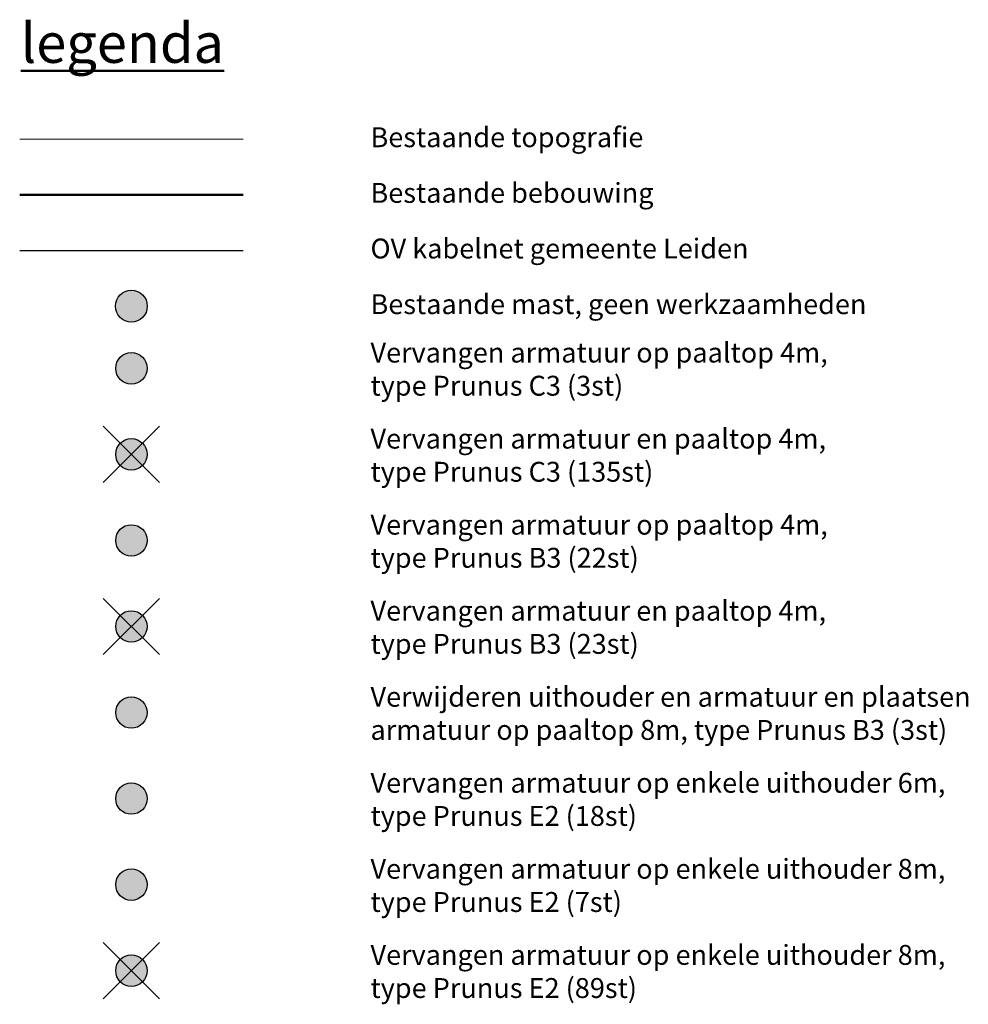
# Model space of a CAD drawing. Header units: metres. Extents: x 94279 to 96109, y 461866 to 463040.
# Tile 172 of 175: x 96050 to 96109, y 462525 to 462587. Entities that reach past the tile are written whole.
import ezdxf

# ---------------------------------------------------------------- set-up
doc = ezdxf.new("R2010")
doc.units = ezdxf.units.M
doc.layers.get('0').update_dxf_attribs({"linetype": 'CONTINUOUS'})
for name, color, linetype, lineweight in [('B-WE-KL-ET_LS_OV_KABEL_EIGENNET_323-G', 10, 'CONTINUOUS', 30), ('B-WE-OV-LICHTMAST', 252, 'CONTINUOUS', 25), ('B_BEBOUWINGSGRENS_0', 132, 'CONTINUOUS', 50), ('Q_GELEIDEWERK_LIJN_0', 251, 'CONTINUOUS', 13), ('X-XX-AL-LEGENDA-T25', 7, 'CONTINUOUS', 25), ('X-XX-AL-TEKENBLAD_VERKLARING-T50', 130, 'CONTINUOUS', 50)]:
    doc.layers.add(name, color=color, linetype=linetype, lineweight=lineweight)
for name, color, linetype in [('N-WE-ARMATUUR-PRUNUS-E-OPSCHUIF-6M-G', 20, 'CONTINUOUS'), ('N-WE-ARMATUUR-PRUNUS_B_PAALTOP_4M-G', 82, 'CONTINUOUS'), ('N-WE-ARMATUUR-PRUNUS_C_OPZET_4M-G', 200, 'CONTINUOUS'), ('N-WE-ARMATUUR-PRUNUS_C_OPZET_8M-G', 170, 'CONTINUOUS'), ('N-WE-ARMATUUR-PRUNUS_E_OPSCHUIF_8M-G', 40, 'CONTINUOUS'), ('N-WE-LICHTMAST_VERVANGEN-G', 7, 'CONTINUOUS')]:
    doc.layers.add(name, color=color, linetype=linetype)
doc.styles.add('NLCS-ISO-M1-T50', font='NLCS-ISO.ttf', dxfattribs={"height": 5})
doc.styles.add('NLCS-ISO-M500-T25', font='NLCS-ISO.ttf', dxfattribs={"height": 1.25})

# ---------------------------------------------------------------- blocks, each defined once
blk = doc.blocks.new('SIE-WEG_PARKEERMAATREGEL_BETONBOL')
h = blk.add_hatch(color=256)
edge = h.paths.add_edge_path()
edge.add_arc((0, 0), 0.225, 76.4189, 436.4189)
blk.add_circle((0, 0), 0.225)
blk = doc.blocks.new('LM')
at = {"linetype": 'ByBlock'}
h = blk.add_hatch(color=256, dxfattribs=at)
h.dxf.hatch_style = 1
edge = h.paths.add_edge_path()
edge.add_arc((0, 0), 1, 0, 360)
blk.add_circle((0, 0), 1, dxfattribs=at)

msp = doc.modelspace()

# ---------------------------------------------------------------- linework, layer by layer
at = {"layer": 'B-WE-KL-ET_LS_OV_KABEL_EIGENNET_323-G', "linetype": 'Continuous'}
msp.add_lwpolyline([(96049.704, 462572.624), (96063.765, 462572.624)], dxfattribs=at)
at = {"layer": 'B_BEBOUWINGSGRENS_0', "flags": 128}
msp.add_lwpolyline([(96063.765, 462576.124), (96049.704, 462576.124)], dxfattribs=at)
at = {"layer": 'N-WE-LICHTMAST_VERVANGEN-G', "flags": 128}
for points in [[(96054.967, 462558.033), (96058.502, 462561.568)], [(96058.502, 462558.033), (96054.967, 462561.568)], [(96054.967, 462547.209), (96058.502, 462550.745)], [(96058.502, 462547.209), (96054.967, 462550.745)], [(96054.967, 462525.562), (96058.502, 462529.098)], [(96058.502, 462525.562), (96054.967, 462529.098)]]:
    msp.add_lwpolyline(points, dxfattribs=at)
at = {"layer": 'Q_GELEIDEWERK_LIJN_0', "flags": 128}
msp.add_lwpolyline([(96063.765, 462579.624), (96049.704, 462579.624)], dxfattribs=at)

# ---------------------------------------------------------------- block references
at = {"layer": 'B-WE-OV-LICHTMAST', "rotation": 54.35497650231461}
msp.add_blockref('LM', (96056.735, 462569.124), dxfattribs=at)
at = {"layer": 'N-WE-ARMATUUR-PRUNUS-E-OPSCHUIF-6M-G', "xscale": 4.4, "yscale": 4.4, "zscale": 4.4}
msp.add_blockref('SIE-WEG_PARKEERMAATREGEL_BETONBOL', (96056.735, 462538.153), dxfattribs=at)
at = {"layer": 'N-WE-ARMATUUR-PRUNUS_B_PAALTOP_4M-G', "xscale": 4.4, "yscale": 4.4, "zscale": 4.4}
for p in [(96056.735, 462554.389), (96056.735, 462548.977)]:
    msp.add_blockref('SIE-WEG_PARKEERMAATREGEL_BETONBOL', p, dxfattribs=at)
at = {"layer": 'N-WE-ARMATUUR-PRUNUS_C_OPZET_4M-G', "xscale": 4.4, "yscale": 4.4, "zscale": 4.4}
for p in [(96056.735, 462565.212), (96056.735, 462559.801)]:
    msp.add_blockref('SIE-WEG_PARKEERMAATREGEL_BETONBOL', p, dxfattribs=at)
at = {"layer": 'N-WE-ARMATUUR-PRUNUS_C_OPZET_8M-G', "xscale": 4.4, "yscale": 4.4, "zscale": 4.4}
msp.add_blockref('SIE-WEG_PARKEERMAATREGEL_BETONBOL', (96056.735, 462543.565), dxfattribs=at)
at = {"layer": 'N-WE-ARMATUUR-PRUNUS_E_OPSCHUIF_8M-G', "xscale": 4.4, "yscale": 4.4, "zscale": 4.4}
for p in [(96056.735, 462532.742), (96056.735, 462527.33)]:
    msp.add_blockref('SIE-WEG_PARKEERMAATREGEL_BETONBOL', p, dxfattribs=at)

# ---------------------------------------------------------------- texts
at = {"layer": 'X-XX-AL-LEGENDA-T25', "char_height": 1.25, "attachment_point": 1, "style": 'NLCS-ISO-M500-T25'}
for s, width, heights, insert in [('Bestaande topografie', 47.51488, [0], (96071.776, 462580.374)), ('Bestaande bebouwing', 47.51488, [0], (96071.776, 462576.874)), ('OV kabelnet gemeente Leiden', 47.51488, [0], (96071.776, 462573.374)), ('Bestaande mast, geen werkzaamheden', 47.51488, [0], (96071.776, 462569.874)), ('\\pxt13,19,23;Vervangen armatuur op paaltop 4m, type Prunus C3 (3st)', 28.94679, [12.959], (96071.776, 462566.829)), ('\\pxt13,19,23;Vervangen armatuur en paaltop 4m, type Prunus C3 (135st)', 28.94679, [12.959], (96071.776, 462561.417)), ('\\pxt13,19,23;Vervangen armatuur op paaltop 4m, type Prunus B3 (22st)', 31.18031, [12.959], (96071.776, 462556.005)), ('\\pxt13,19,23;Vervangen armatuur en paaltop 4m, type Prunus B3 (23st)', 31.18031, [12.959], (96071.776, 462550.593)), ('\\pxt13,19,23;Verwijderen uithouder en armatuur en plaatsen armatuur op paaltop 8m, type Prunus B3 (3st)', 38.17126, [12.959], (96071.776, 462545.181)), ('\\pxt13,19,23;Vervangen armatuur op enkele uithouder 6m, type Prunus E2 (18st)', 36.41591, [12.959], (96071.776, 462539.77)), ('\\pxt13,19,23;Vervangen armatuur op enkele uithouder 8m, type Prunus E2 (7st)', 36.24874, [12.959], (96071.776, 462534.358)), ('\\pxt13,19,23;Vervangen armatuur op enkele uithouder 8m, type Prunus E2 (89st)', 36.24874, [12.959], (96071.776, 462528.946))]:
    msp.add_mtext_dynamic_manual_height_columns(s, width=width, gutter_width=6.25, heights=heights, dxfattribs=dict(at, insert=insert))
at = {"layer": 'X-XX-AL-TEKENBLAD_VERKLARING-T50', "color": 0, "insert": (96049.776, 462586.927), "char_height": 2.5, "attachment_point": 1, "style": 'NLCS-ISO-M1-T50'}
msp.add_mtext_dynamic_manual_height_columns('{\\Llegenda}', width=324, gutter_width=25, heights=[0], dxfattribs=at)

doc.saveas('drawing.dxf')
